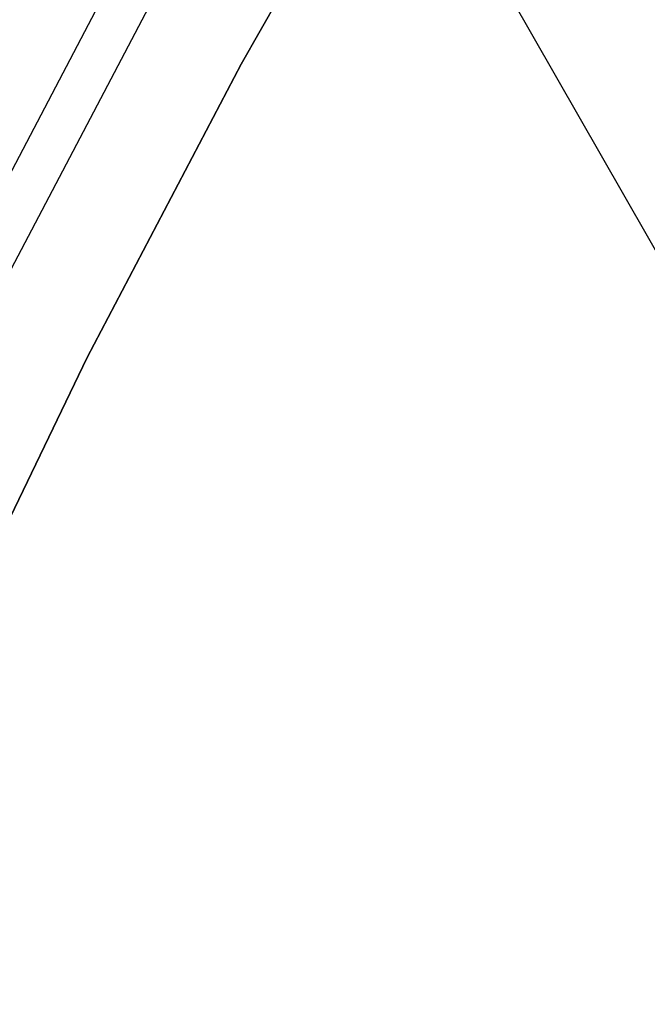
# Model space of a CAD drawing. Header units: millimetres. Extents: x 10871 to 12032, y -2698 to -1680.
# Tile 87 of 183: x 11400.05 to 11403.78, y -2025.53 to -2019.68. Entities that reach past the tile are written whole.
import ezdxf

# ---------------------------------------------------------------- set-up
doc = ezdxf.new("R2010")
doc.units = ezdxf.units.MM
doc.layers.add('1', color=7, linetype='Continuous')

msp = doc.modelspace()

# ---------------------------------------------------------------- linework, layer by layer
at = {"layer": '1', "color": 7, "true_color": 0xffffff}
for p, q in [((11406.3817, -2025.5254, 34.8035), (11392.3762, -2001.0109, 34.8035)), ((11401.3665, -2019.9424, 206.5665), (11402.3408, -2018.2323, 206.5665)), ((11402.3408, -2018.2323, 208.3851), (11401.3665, -2019.9424, 208.3851)), ((11402.3408, -2018.2323, 206.5665), (11401.3665, -2019.9424, 206.5665)), ((11401.3665, -2019.9424, 208.3851), (11402.3408, -2018.2323, 208.3851)), ((11401.3665, -2019.9424, 207.4758), (11402.3408, -2018.2323, 207.4758)), ((11400.6044, -2019.4319, 208.4032), (11399.6727, -2021.2071, 208.4032)), ((11399.9125, -2021.3278, 208.3851), (11400.8399, -2019.5608, 208.3851)), ((11399.9125, -2021.3278, 208.3851), (11400.8399, -2019.5608, 208.3851)), ((11400.4519, -2021.6851, 206.5665), (11401.3665, -2019.9424, 206.5665)), ((11401.3665, -2019.9424, 208.3851), (11400.4519, -2021.6851, 208.3851)), ((11401.3665, -2019.9424, 206.5665), (11400.4519, -2021.6851, 206.5665)), ((11400.4519, -2021.6851, 208.3851), (11401.3665, -2019.9424, 208.3851)), ((11400.4519, -2021.6851, 207.4758), (11401.3665, -2019.9424, 207.4758)), ((11399.5979, -2023.4583, 206.5665), (11400.4519, -2021.6851, 206.5665)), ((11400.4519, -2021.6851, 208.3851), (11399.5979, -2023.4583, 208.3851)), ((11400.4519, -2021.6851, 206.5665), (11399.5979, -2023.4583, 206.5665)), ((11399.5979, -2023.4583, 208.3851), (11400.4519, -2021.6851, 208.3851)), ((11399.5979, -2023.4583, 207.4758), (11400.4519, -2021.6851, 207.4758))]:
    msp.add_line(p, q, dxfattribs=at)

doc.saveas('drawing.dxf')
